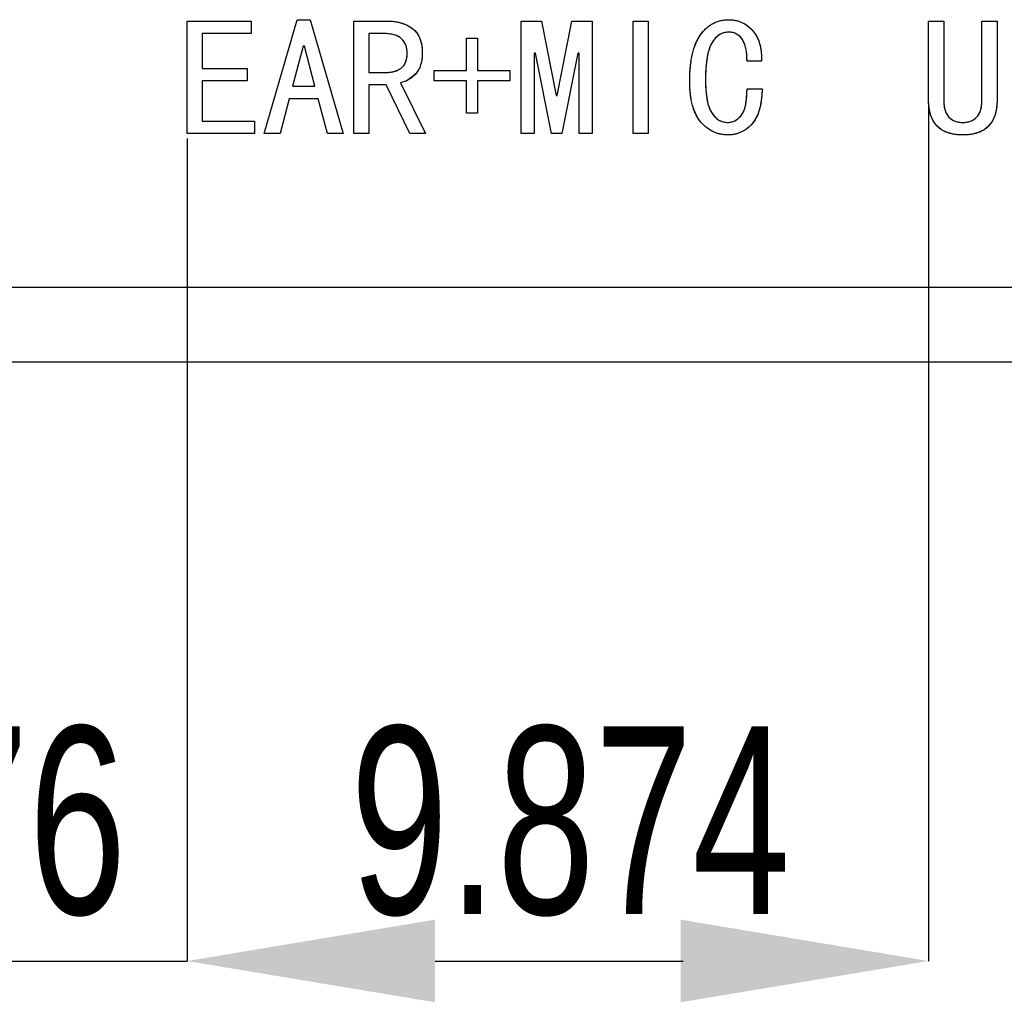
# Model space of a CAD drawing. Header units: millimetres. Extents: x 1643 to 1853, y 2203 to 2490.
# Tile 28 of 54: x 1740 to 1753, y 2393 to 2406. Entities that reach past the tile are written whole.
import ezdxf

# ---------------------------------------------------------------- set-up
doc = ezdxf.new("R2010")
doc.units = ezdxf.units.MM
doc.styles.add('SLDTEXTSTYLE1', font='TXT', dxfattribs={"width": 0.7})
doc.dimstyles.new('SLDDIMSTYLE5', dxfattribs={"dimtxt": 2.5, "dimasz": 3.302, "dimexe": 0, "dimexo": 0.0625, "dimtad": 1, "dimdec": 3, "dimrnd": 1e-09, "dimzin": 12, "dimdsep": 46, "dimtxsty": 'SLDTEXTSTYLE1', "dimsah": 1, "dimcen": 0.09, "dimadec": 0, "dimazin": 3, "dimtfac": 1, "dimtdec": 3, "dimtmove": 0, "dimatfit": 0, "dimfxl": 1, "dimfrac": 2, "dimtolj": 1, "dimtzin": 12, "dimarcsym": 0})

# ---------------------------------------------------------------- blocks, each defined once
blk = doc.blocks.new('*D94')
at = {"color": 0, "linetype": 'Continuous', "lineweight": -2, "transparency": 16777216}
for p, q in [((1734.451, 2404.671), (1734.451, 2393.713)), ((1741.927, 2404.671), (1741.927, 2393.713)), ((1731.149, 2393.713), (1727.847, 2393.713)), ((1734.451, 2393.713), (1741.927, 2393.713)), ((1745.229, 2393.713), (1748.531, 2393.713))]:
    blk.add_line(p, q, dxfattribs=at)
at = {"color": 0, "linetype": 'Continuous', "transparency": 16777216}
for points in [[(1731.149, 2394.264), (1731.149, 2393.163), (1734.451, 2393.713)], [(1745.229, 2394.264), (1745.229, 2393.163), (1741.927, 2393.713)]]:
    blk.add_solid(points, dxfattribs=at)
at = {"layer": 'Defpoints', "color": 0, "linetype": 'Continuous', "transparency": 16777216}
for p in [(1734.451, 2404.734), (1741.927, 2404.734), (1741.927, 2393.713)]:
    blk.add_point(p, dxfattribs=at)
at = {"color": 0, "linetype": 'Continuous', "lineweight": 18, "transparency": 16777216, "insert": (1738.189, 2396.838), "char_height": 2.5, "attachment_point": 2, "style": 'SLDTEXTSTYLE1'}
blk.add_mtext('\\A1;7.476', dxfattribs=at)
blk = doc.blocks.new('*D95')
at = {"color": 0, "linetype": 'Continuous', "lineweight": -2, "transparency": 16777216}
for p, q in [((1751.801, 2405.11), (1751.801, 2393.713)), ((1741.927, 2404.671), (1741.927, 2393.713)), ((1745.229, 2393.713), (1748.499, 2393.713))]:
    blk.add_line(p, q, dxfattribs=at)
at = {"color": 0, "linetype": 'Continuous', "transparency": 16777216}
for points in [[(1745.229, 2394.264), (1745.229, 2393.163), (1741.927, 2393.713)], [(1748.499, 2394.264), (1748.499, 2393.163), (1751.801, 2393.713)]]:
    blk.add_solid(points, dxfattribs=at)
at = {"layer": 'Defpoints', "color": 0, "linetype": 'Continuous', "transparency": 16777216}
for p in [(1751.801, 2405.173), (1741.927, 2404.734), (1751.801, 2393.713)]:
    blk.add_point(p, dxfattribs=at)
at = {"color": 0, "linetype": 'Continuous', "lineweight": 18, "transparency": 16777216, "insert": (1747.03, 2396.838), "char_height": 2.5, "attachment_point": 2, "style": 'SLDTEXTSTYLE1'}
blk.add_mtext('\\A1;9.874', dxfattribs=at)

msp = doc.modelspace()

# ---------------------------------------------------------------- linework, layer by layer
at = {"linetype": 'Continuous', "lineweight": 25}
for p, q in [((1741.92724, 2406.23393), (1742.77812, 2406.23393)), ((1741.92724, 2404.73393), (1741.92724, 2406.23393)), ((1742.77812, 2406.23393), (1742.77812, 2406.06726)), ((1742.95356, 2404.73393), (1743.39215, 2406.25147)), ((1743.39215, 2406.25147), (1743.56759, 2406.25147)), ((1743.56759, 2406.25147), (1744.00619, 2404.73393)), ((1744.14654, 2406.23393), (1744.58514, 2406.23393)), ((1744.14654, 2404.73393), (1744.14654, 2406.23393)), ((1746.37461, 2406.23393), (1746.64654, 2406.23393)), ((1746.37461, 2404.73393), (1746.37461, 2406.23393)), ((1746.64654, 2406.23393), (1746.83952, 2405.2427)), ((1746.85707, 2405.2427), (1747.05005, 2406.23393)), ((1747.05005, 2406.23393), (1747.32198, 2406.23393)), ((1747.32198, 2406.23393), (1747.32198, 2404.73393)), ((1747.86584, 2404.73393), (1747.86584, 2406.23393)), ((1747.86584, 2406.23393), (1748.06759, 2406.23393)), ((1748.06759, 2406.23393), (1748.06759, 2404.73393)), ((1751.80113, 2406.23393), (1752.00288, 2406.23393)), ((1751.80113, 2405.17253), (1751.80113, 2406.23393)), ((1752.00288, 2406.23393), (1752.00288, 2405.17253)), ((1752.51166, 2405.17253), (1752.51166, 2406.23393)), ((1752.51166, 2406.23393), (1752.71341, 2406.23393)), ((1752.71341, 2406.23393), (1752.71341, 2405.17253)), ((1742.129, 2406.06726), (1742.129, 2405.60235)), ((1742.77812, 2406.06726), (1742.129, 2406.06726)), ((1744.3483, 2406.06726), (1744.3483, 2405.54972)), ((1744.54128, 2406.06726), (1744.3483, 2406.06726)), ((1745.64654, 2406.00586), (1745.79566, 2406.00586)), ((1745.64654, 2405.57603), (1745.64654, 2406.00586)), ((1745.79566, 2406.00586), (1745.79566, 2405.57603)), ((1743.4711, 2405.9006), (1743.33075, 2405.36551)), ((1743.48865, 2405.9006), (1743.4711, 2405.9006)), ((1743.629, 2405.36551), (1743.48865, 2405.9006)), ((1746.55005, 2405.80411), (1746.55005, 2404.73393)), ((1746.56759, 2405.80411), (1746.55005, 2405.80411)), ((1746.77812, 2404.73393), (1746.56759, 2405.80411)), ((1747.129, 2405.80411), (1746.91847, 2404.73393)), ((1747.14654, 2405.80411), (1747.129, 2405.80411)), ((1747.14654, 2404.73393), (1747.14654, 2405.80411)), ((1749.57637, 2405.69884), (1749.38338, 2405.69884)), ((1742.129, 2405.60235), (1742.72549, 2405.60235)), ((1742.72549, 2405.60235), (1742.72549, 2405.43568)), ((1744.3483, 2405.54972), (1744.59391, 2405.54972)), ((1745.21672, 2405.57603), (1745.64654, 2405.57603)), ((1745.21672, 2405.43568), (1745.21672, 2405.57603)), ((1745.79566, 2405.57603), (1746.22549, 2405.57603)), ((1746.22549, 2405.57603), (1746.22549, 2405.43568)), ((1742.129, 2405.43568), (1742.129, 2404.9006)), ((1742.72549, 2405.43568), (1742.129, 2405.43568)), ((1745.64654, 2405.43568), (1745.21672, 2405.43568)), ((1745.64654, 2405.00586), (1745.64654, 2405.43568)), ((1745.79566, 2405.43568), (1745.79566, 2405.00586)), ((1746.22549, 2405.43568), (1745.79566, 2405.43568)), ((1743.33075, 2405.36551), (1743.629, 2405.36551)), ((1744.3483, 2405.38305), (1744.3483, 2404.73393)), ((1744.57637, 2405.38305), (1744.3483, 2405.38305)), ((1744.89215, 2404.73393), (1744.57637, 2405.38305)), ((1744.76935, 2405.40937), (1745.10268, 2404.73393)), ((1749.38338, 2405.33042), (1749.58514, 2405.33042)), ((1743.28689, 2405.19884), (1743.16408, 2404.73393)), ((1743.67286, 2405.19884), (1743.28689, 2405.19884)), ((1743.79566, 2404.73393), (1743.67286, 2405.19884)), ((1746.83952, 2405.2427), (1746.85707, 2405.2427)), ((1742.129, 2404.9006), (1742.82198, 2404.9006)), ((1742.82198, 2404.9006), (1742.82198, 2404.73393)), ((1745.79566, 2405.00586), (1745.64654, 2405.00586)), ((1742.82198, 2404.73393), (1741.92724, 2404.73393)), ((1743.16408, 2404.73393), (1742.95356, 2404.73393)), ((1744.00619, 2404.73393), (1743.79566, 2404.73393)), ((1744.3483, 2404.73393), (1744.14654, 2404.73393)), ((1745.10268, 2404.73393), (1744.89215, 2404.73393)), ((1746.55005, 2404.73393), (1746.37461, 2404.73393)), ((1746.91847, 2404.73393), (1746.77812, 2404.73393)), ((1747.32198, 2404.73393), (1747.14654, 2404.73393)), ((1748.06759, 2404.73393), (1747.86584, 2404.73393)), ((1676.60453, 2402.69007), (1762.60464, 2402.69007)), ((1762.60464, 2401.69007), (1676.60453, 2401.69007))]:
    msp.add_line(p, q, dxfattribs=at)
at = {"linetype": 'Continuous', "flags": 128}
for points in [[(1742.82198, 2404.73393), (1741.92724, 2404.73393), (1741.92724, 2404.73393), (1741.92724, 2406.23393), (1741.92724, 2406.23393), (1742.77812, 2406.23393), (1742.77812, 2406.23393), (1742.77812, 2406.06726), (1742.77812, 2406.06726), (1742.129, 2406.06726), (1742.129, 2406.06726), (1742.129, 2405.60235), (1742.129, 2405.60235), (1742.72549, 2405.60235), (1742.72549, 2405.60235), (1742.72549, 2405.43568), (1742.72549, 2405.43568), (1742.129, 2405.43568), (1742.129, 2405.43568), (1742.129, 2404.9006), (1742.129, 2404.9006), (1742.82198, 2404.9006), (1742.82198, 2404.9006), (1742.82198, 2404.73393)], [(1744.00619, 2404.73393), (1743.79566, 2404.73393), (1743.79566, 2404.73393), (1743.67286, 2405.19884), (1743.67286, 2405.19884), (1743.28689, 2405.19884), (1743.28689, 2405.19884), (1743.16408, 2404.73393), (1743.16408, 2404.73393), (1742.95356, 2404.73393), (1742.95356, 2404.73393), (1743.39215, 2406.25147), (1743.39215, 2406.25147), (1743.56759, 2406.25147), (1743.56759, 2406.25147), (1744.00619, 2404.73393)], [(1745.1027, 2404.73393), (1744.89215, 2404.73393), (1744.89215, 2404.73393), (1744.57637, 2405.38305), (1744.57637, 2405.38305), (1744.3483, 2405.38305), (1744.3483, 2405.38305), (1744.3483, 2404.73393), (1744.3483, 2404.73393), (1744.14654, 2404.73393), (1744.14654, 2404.73393), (1744.14654, 2406.23393), (1744.14654, 2406.23393), (1744.58514, 2406.23393), (1744.58514, 2406.23393), (1744.63647, 2406.23231), (1744.68553, 2406.22776), (1744.73199, 2406.21963), (1744.77585, 2406.20859), (1744.81743, 2406.19462), (1744.85642, 2406.17707), (1744.89313, 2406.15661), (1744.92724, 2406.13289), (1744.95811, 2406.1056), (1744.98475, 2406.07474), (1745.00749, 2406.03932), (1745.02601, 2406.00034), (1745.0403, 2405.95713), (1745.0507, 2405.91034), (1745.05687, 2405.85901), (1745.05882, 2405.80411), (1745.05882, 2405.80411), (1745.05752, 2405.76155), (1745.0533, 2405.72126), (1745.04648, 2405.68357), (1745.03705, 2405.64848), (1745.02471, 2405.61567), (1745.00944, 2405.58546), (1744.99157, 2405.55752), (1744.9711, 2405.53218), (1744.92562, 2405.48832), (1744.87689, 2405.45323), (1744.82458, 2405.42691), (1744.76935, 2405.40937), (1744.76935, 2405.40937), (1745.10268, 2404.73393)], [(1747.32199, 2404.73393), (1747.14654, 2404.73393), (1747.14654, 2404.73393), (1747.14654, 2405.80411), (1747.14654, 2405.80411), (1747.129, 2405.80411), (1747.129, 2405.80411), (1746.91847, 2404.73393), (1746.91847, 2404.73393), (1746.77812, 2404.73393), (1746.77812, 2404.73393), (1746.56759, 2405.80411), (1746.56759, 2405.80411), (1746.55005, 2405.80411), (1746.55005, 2405.80411), (1746.55005, 2404.73393), (1746.55005, 2404.73393), (1746.37461, 2404.73393), (1746.37461, 2404.73393), (1746.37461, 2406.23393), (1746.37461, 2406.23393), (1746.64654, 2406.23393), (1746.64654, 2406.23393), (1746.83952, 2405.2427), (1746.83952, 2405.2427), (1746.85707, 2405.2427), (1746.85707, 2405.2427), (1747.05005, 2406.23393), (1747.05005, 2406.23393), (1747.32198, 2406.23393), (1747.32198, 2406.23393), (1747.32198, 2404.73393)], [(1748.06759, 2404.73393), (1747.86584, 2404.73393), (1747.86584, 2404.73393), (1747.86584, 2406.23393), (1747.86584, 2406.23393), (1748.06759, 2406.23393), (1748.06759, 2406.23393), (1748.06759, 2404.73393)], [(1749.58514, 2405.33042), (1749.58091, 2405.25017), (1749.57312, 2405.17578), (1749.56142, 2405.10755), (1749.54583, 2405.0455), (1749.52633, 2404.98929), (1749.50294, 2404.93893), (1749.47565, 2404.89475), (1749.44479, 2404.85674), (1749.411, 2404.82392), (1749.37559, 2404.79533), (1749.33855, 2404.77129), (1749.30021, 2404.75147), (1749.2596, 2404.7362), (1749.21769, 2404.72516), (1749.17416, 2404.71866), (1749.129, 2404.71639), (1749.129, 2404.71639), (1749.07734, 2404.71898), (1749.02763, 2404.72711), (1748.97987, 2404.74043), (1748.93374, 2404.75927), (1748.88988, 2404.78299), (1748.84765, 2404.81255), (1748.80768, 2404.84731), (1748.76935, 2404.88728), (1748.73426, 2404.93341), (1748.70405, 2404.98572), (1748.67838, 2405.04452), (1748.65759, 2405.11015), (1748.64134, 2405.18162), (1748.62965, 2405.25992), (1748.6225, 2405.34472), (1748.62023, 2405.43568), (1748.62023, 2405.43568), (1748.6225, 2405.53542), (1748.62932, 2405.62867), (1748.64069, 2405.71541), (1748.65629, 2405.79533), (1748.67676, 2405.86876), (1748.70145, 2405.93568), (1748.73101, 2405.99611), (1748.7648, 2406.04972), (1748.80249, 2406.09715), (1748.84245, 2406.13809), (1748.88533, 2406.17253), (1748.93049, 2406.20112), (1748.97857, 2406.22321), (1749.02893, 2406.2388), (1749.08221, 2406.24822), (1749.13777, 2406.25147), (1749.13777, 2406.25147), (1749.18488, 2406.2492), (1749.23004, 2406.24238), (1749.27325, 2406.23101), (1749.31418, 2406.21541), (1749.35317, 2406.19494), (1749.39021, 2406.16993), (1749.42497, 2406.14069), (1749.45778, 2406.10657), (1749.48735, 2406.06856), (1749.51301, 2406.02698), (1749.53413, 2405.98149), (1749.55102, 2405.93244), (1749.56369, 2405.87948), (1749.57214, 2405.82295), (1749.57637, 2405.76284), (1749.57637, 2405.69884), (1749.57637, 2405.69884), (1749.38338, 2405.69884), (1749.38338, 2405.69884), (1749.38241, 2405.74563), (1749.37948, 2405.78916), (1749.37461, 2405.8301), (1749.36811, 2405.86778), (1749.35934, 2405.90222), (1749.34895, 2405.93406), (1749.33627, 2405.96265), (1749.32198, 2405.98832), (1749.30574, 2406.01106), (1749.28754, 2406.03055), (1749.2674, 2406.04712), (1749.24531, 2406.06077), (1749.22126, 2406.07116), (1749.19527, 2406.07863), (1749.16766, 2406.08318), (1749.13777, 2406.08481), (1749.13777, 2406.08481), (1749.10366, 2406.08253), (1749.07117, 2406.07571), (1749.04063, 2406.06434), (1749.01171, 2406.04874), (1748.98442, 2406.02828), (1748.95908, 2406.00326), (1748.93569, 2405.97402), (1748.91392, 2405.93991), (1748.89443, 2405.9006), (1748.87754, 2405.85544), (1748.86324, 2405.80378), (1748.85154, 2405.74595), (1748.84245, 2405.68195), (1748.83595, 2405.6121), (1748.83205, 2405.53575), (1748.83075, 2405.45323), (1748.83075, 2405.45323), (1748.83205, 2405.3772), (1748.83595, 2405.30703), (1748.84245, 2405.24303), (1748.85154, 2405.18455), (1748.86324, 2405.13224), (1748.87754, 2405.08546), (1748.89443, 2405.04485), (1748.91392, 2405.01008), (1748.93569, 2404.98019), (1748.95876, 2404.95453), (1748.98345, 2404.93276), (1749.00944, 2404.91489), (1749.03705, 2404.90092), (1749.06629, 2404.89085), (1749.09683, 2404.885), (1749.129, 2404.88305), (1749.129, 2404.88305), (1749.15271, 2404.88435), (1749.17611, 2404.8889), (1749.19885, 2404.89605), (1749.22126, 2404.90612), (1749.24271, 2404.91911), (1749.26382, 2404.93471), (1749.28429, 2404.95355), (1749.30444, 2404.975), (1749.32295, 2405.00066), (1749.33887, 2405.03185), (1749.35252, 2405.06824), (1749.36356, 2405.11015), (1749.37234, 2405.15693), (1749.37851, 2405.20956), (1749.38208, 2405.26739), (1749.38338, 2405.33042), (1749.38338, 2405.33042), (1749.58514, 2405.33042)], [(1752.71341, 2405.17253), (1752.71179, 2405.12119), (1752.70659, 2405.07279), (1752.69782, 2405.02698), (1752.68612, 2404.98409), (1752.67052, 2404.94348), (1752.65168, 2404.90612), (1752.62926, 2404.87136), (1752.6036, 2404.83919), (1752.57436, 2404.81028), (1752.54089, 2404.78559), (1752.50353, 2404.76447), (1752.46227, 2404.74725), (1752.41711, 2404.7336), (1752.36773, 2404.72418), (1752.31445, 2404.71834), (1752.25727, 2404.71639), (1752.25727, 2404.71639), (1752.20009, 2404.71834), (1752.14681, 2404.72418), (1752.09743, 2404.7336), (1752.05227, 2404.74725), (1752.01068, 2404.76447), (1751.97332, 2404.78559), (1751.94018, 2404.81028), (1751.91062, 2404.83919), (1751.88495, 2404.87136), (1751.86286, 2404.90612), (1751.84401, 2404.94348), (1751.82842, 2404.98409), (1751.8164, 2405.02698), (1751.80795, 2405.07279), (1751.80275, 2405.12119), (1751.80113, 2405.17253), (1751.80113, 2405.17253), (1751.80113, 2406.23393), (1751.80113, 2406.23393), (1752.00288, 2406.23393), (1752.00288, 2406.23393), (1752.00288, 2405.17253), (1752.00288, 2405.17253), (1752.00386, 2405.13646), (1752.00743, 2405.103), (1752.01263, 2405.07181), (1752.02043, 2405.04322), (1752.03017, 2405.01691), (1752.04252, 2404.99319), (1752.05649, 2404.97207), (1752.07306, 2404.95323), (1752.09125, 2404.93666), (1752.11075, 2404.92269), (1752.13186, 2404.91034), (1752.15428, 2404.9006), (1752.178, 2404.8928), (1752.20301, 2404.8876), (1752.22933, 2404.88403), (1752.25727, 2404.88305), (1752.25727, 2404.88305), (1752.28521, 2404.88403), (1752.31153, 2404.8876), (1752.33654, 2404.8928), (1752.36026, 2404.9006), (1752.38268, 2404.91034), (1752.40379, 2404.92269), (1752.42329, 2404.93666), (1752.44148, 2404.95323), (1752.45805, 2404.97207), (1752.47234, 2404.99319), (1752.48436, 2405.01691), (1752.49411, 2405.04322), (1752.50191, 2405.07181), (1752.50743, 2405.103), (1752.51068, 2405.13646), (1752.51166, 2405.17253), (1752.51166, 2405.17253), (1752.51166, 2406.23393), (1752.51166, 2406.23393), (1752.71341, 2406.23393), (1752.71341, 2406.23393), (1752.71341, 2405.17253)], [(1744.85708, 2405.80411), (1744.85577, 2405.83399), (1744.85252, 2405.86226), (1744.84667, 2405.8889), (1744.83855, 2405.91392), (1744.82783, 2405.93698), (1744.81516, 2405.95875), (1744.79989, 2405.97857), (1744.78234, 2405.99709), (1744.7622, 2406.01366), (1744.73946, 2406.02795), (1744.71347, 2406.03997), (1744.68488, 2406.04972), (1744.65336, 2406.05752), (1744.61893, 2406.06304), (1744.58156, 2406.06629), (1744.54128, 2406.06726), (1744.54128, 2406.06726), (1744.3483, 2406.06726), (1744.3483, 2406.06726), (1744.3483, 2405.54972), (1744.3483, 2405.54972), (1744.59391, 2405.54972), (1744.59391, 2405.54972), (1744.64492, 2405.55329), (1744.69267, 2405.56401), (1744.73686, 2405.58156), (1744.77812, 2405.60657), (1744.79664, 2405.62217), (1744.81256, 2405.64036), (1744.8262, 2405.66116), (1744.83725, 2405.68455), (1744.84602, 2405.71054), (1744.85219, 2405.73913), (1744.85577, 2405.77032), (1744.85707, 2405.80411)], [(1746.2255, 2405.43568), (1745.79566, 2405.43568), (1745.79566, 2405.43568), (1745.79566, 2405.00586), (1745.79566, 2405.00586), (1745.64654, 2405.00586), (1745.64654, 2405.00586), (1745.64654, 2405.43568), (1745.64654, 2405.43568), (1745.21672, 2405.43568), (1745.21672, 2405.43568), (1745.21672, 2405.57603), (1745.21672, 2405.57603), (1745.64654, 2405.57603), (1745.64654, 2405.57603), (1745.64654, 2406.00586), (1745.64654, 2406.00586), (1745.79566, 2406.00586), (1745.79566, 2406.00586), (1745.79566, 2405.57603), (1745.79566, 2405.57603), (1746.22549, 2405.57603), (1746.22549, 2405.57603), (1746.22549, 2405.43568)], [(1743.629, 2405.36551), (1743.48865, 2405.9006), (1743.48865, 2405.9006), (1743.4711, 2405.9006), (1743.4711, 2405.9006), (1743.33075, 2405.36551), (1743.33075, 2405.36551), (1743.629, 2405.36551)]]:
    msp.add_lwpolyline(points, dxfattribs=at)
at = {"linetype": 'Continuous', "lineweight": 25}
for points, knots in [([(1744.58514, 2406.23393), (1744.60226, 2406.23359), (1744.6358, 2406.23292), (1744.68492, 2406.22853), (1744.73148, 2406.22031), (1744.77555, 2406.20922), (1744.81738, 2406.19551), (1744.85645, 2406.17766), (1744.89336, 2406.15729), (1744.92764, 2406.13359), (1744.95867, 2406.10637), (1744.98583, 2406.07499), (1745.00842, 2406.03943), (1745.02721, 2405.99997), (1745.04122, 2405.95653), (1745.05173, 2405.90925), (1745.05784, 2405.85798), (1745.05849, 2405.82242), (1745.05882, 2405.80411)], [0, 0, 0, 0, 0.07030321, 0.13774613, 0.20230772, 0.26422171, 0.32427403, 0.38279675, 0.44033446, 0.49720832, 0.55360548, 0.60941744, 0.667029, 0.72611176, 0.78841427, 0.85401825, 0.92479253, 1, 1, 1, 1]), ([(1748.62023, 2405.43568), (1748.62064, 2405.46894), (1748.62143, 2405.53337), (1748.62827, 2405.62677), (1748.63957, 2405.71354), (1748.65479, 2405.7939), (1748.67539, 2405.86748), (1748.69977, 2405.93491), (1748.72937, 2405.99553), (1748.7633, 2406.04965), (1748.80107, 2406.09689), (1748.84106, 2406.13852), (1748.88439, 2406.17296), (1748.92971, 2406.20214), (1748.97812, 2406.22426), (1749.02912, 2406.23995), (1749.08261, 2406.2496), (1749.11921, 2406.25084), (1749.13777, 2406.25147)], [0, 0, 0, 0, 0.092204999, 0.178611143, 0.259467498, 0.334725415, 0.40517236, 0.471102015, 0.533276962, 0.591840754, 0.647831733, 0.700702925, 0.751535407, 0.800933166, 0.849838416, 0.898559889, 0.948567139, 1, 1, 1, 1]), ([(1749.13777, 2406.25147), (1749.1535, 2406.25105), (1749.18445, 2406.25022), (1749.22988, 2406.24321), (1749.27319, 2406.23182), (1749.31463, 2406.21623), (1749.35377, 2406.19551), (1749.39087, 2406.17041), (1749.42599, 2406.14085), (1749.45859, 2406.10691), (1749.48817, 2406.06886), (1749.51414, 2406.0271), (1749.53512, 2405.98126), (1749.55211, 2405.93186), (1749.56466, 2405.87874), (1749.57298, 2405.82201), (1749.57729, 2405.76161), (1749.57668, 2405.72018), (1749.57637, 2405.69884)], [0, 0, 0, 0, 0.05912226, 0.11637456, 0.17238503, 0.22729794, 0.28249556, 0.33852231, 0.39546524, 0.45480033, 0.51516635, 0.57642562, 0.63928846, 0.70432991, 0.77258788, 0.84423882, 0.91976871, 1, 1, 1, 1]), ([(1749.13777, 2406.08481), (1749.12636, 2406.08438), (1749.10389, 2406.08354), (1749.07112, 2406.07655), (1749.04026, 2406.06496), (1749.01089, 2406.04926), (1748.98352, 2406.02854), (1748.95814, 2406.00327), (1748.93455, 2405.97359), (1748.91269, 2405.9393), (1748.89312, 2405.89958), (1748.87627, 2405.85395), (1748.8622, 2405.80217), (1748.85064, 2405.74419), (1748.8417, 2405.68018), (1748.83531, 2405.61004), (1748.83143, 2405.53374), (1748.83098, 2405.48074), (1748.83075, 2405.45323)], [0, 0, 0, 0, 0.043891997, 0.086511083, 0.12834742, 0.170523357, 0.21431814, 0.26003315, 0.30810574, 0.360056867, 0.416389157, 0.478289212, 0.547099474, 0.622845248, 0.705838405, 0.795900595, 0.894045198, 1, 1, 1, 1]), ([(1749.38338, 2405.69884), (1749.38321, 2405.71444), (1749.38287, 2405.74458), (1749.37993, 2405.7884), (1749.37502, 2405.82914), (1749.36888, 2405.86703), (1749.35978, 2405.90163), (1749.34982, 2405.9336), (1749.33691, 2405.96226), (1749.3227, 2405.9882), (1749.30648, 2406.01111), (1749.28808, 2406.03084), (1749.26777, 2406.04756), (1749.24555, 2406.06139), (1749.22118, 2406.07179), (1749.19508, 2406.0792), (1749.16707, 2406.0839), (1749.14775, 2406.0845), (1749.13777, 2406.08481)], [0, 0, 0, 0, 0.09044126, 0.17477319, 0.2544508, 0.32836516, 0.39705085, 0.46178533, 0.52222646, 0.57900796, 0.63302437, 0.6845604, 0.73497094, 0.78515807, 0.83578324, 0.88805236, 0.94214537, 1, 1, 1, 1]), ([(1744.85707, 2405.80411), (1744.85677, 2405.81407), (1744.85618, 2405.83352), (1744.8531, 2405.86196), (1744.84711, 2405.88868), (1744.83924, 2405.91388), (1744.8281, 2405.93703), (1744.81574, 2405.95907), (1744.80003, 2405.97892), (1744.78261, 2405.99764), (1744.76231, 2406.01425), (1744.73924, 2406.02879), (1744.71316, 2406.04064), (1744.68427, 2406.05034), (1744.65267, 2406.05816), (1744.61811, 2406.06355), (1744.58065, 2406.06683), (1744.55471, 2406.06712), (1744.54128, 2406.06726)], [0, 0, 0, 0, 0.06365145, 0.12418272, 0.18221148, 0.23816967, 0.29228753, 0.34587307, 0.39910077, 0.45337291, 0.50886382, 0.56601319, 0.62693782, 0.69120182, 0.76027102, 0.83447563, 0.91426481, 1, 1, 1, 1]), ([(1744.59391, 2405.54972), (1744.61097, 2405.55037), (1744.64437, 2405.55163), (1744.6926, 2405.56273), (1744.73764, 2405.58047), (1744.77214, 2405.60115), (1744.79711, 2405.62166), (1744.81312, 2405.64024), (1744.82693, 2405.66113), (1744.83788, 2405.68486), (1744.84672, 2405.71097), (1744.85279, 2405.73976), (1744.8563, 2405.7711), (1744.85681, 2405.79283), (1744.85707, 2405.80411)], [0, 0, 0, 0, 0.12265398, 0.24006596, 0.35410334, 0.4698482, 0.5279223, 0.58591267, 0.6455705, 0.70762357, 0.77342463, 0.84358553, 0.91889027, 1, 1, 1, 1]), ([(1745.05882, 2405.80411), (1745.05861, 2405.78991), (1745.05821, 2405.7622), (1745.05384, 2405.72192), (1745.04713, 2405.6841), (1745.03773, 2405.64872), (1745.02547, 2405.61577), (1745.01, 2405.5854), (1744.99223, 2405.55728), (1744.96496, 2405.52397), (1744.92731, 2405.4879), (1744.87815, 2405.45221), (1744.82543, 2405.42516), (1744.78798, 2405.41461), (1744.76935, 2405.40937)], [0, 0, 0, 0, 0.080021, 0.15614572, 0.22812224, 0.29639888, 0.36228594, 0.42590763, 0.4882359, 0.54945376, 0.66819998, 0.78105339, 0.89109367, 1, 1, 1, 1]), ([(1749.129, 2404.71639), (1749.11174, 2404.71684), (1749.07769, 2404.71773), (1749.0277, 2404.72624), (1748.97947, 2404.73948), (1748.93337, 2404.75851), (1748.88887, 2404.78241), (1748.84668, 2404.81211), (1748.80661, 2404.84735), (1748.76794, 2404.88718), (1748.73271, 2404.93337), (1748.70248, 2404.98634), (1748.67668, 2405.04556), (1748.65631, 2405.11135), (1748.64, 2405.18337), (1748.62863, 2405.26179), (1748.62132, 2405.34663), (1748.6206, 2405.40535), (1748.62023, 2405.43568)], [0, 0, 0, 0, 0.05218201, 0.10299652, 0.15301833, 0.20329508, 0.2535996, 0.30561251, 0.35904874, 0.41491765, 0.47339387, 0.53433695, 0.59906881, 0.66852291, 0.74247212, 0.82234214, 0.90819457, 1, 1, 1, 1]), ([(1748.83075, 2405.45323), (1748.83098, 2405.42788), (1748.83143, 2405.37911), (1748.8353, 2405.30897), (1748.8417, 2405.24467), (1748.85058, 2405.18626), (1748.86224, 2405.1336), (1748.87627, 2405.08676), (1748.89307, 2405.04573), (1748.91273, 2405.01045), (1748.93474, 2404.98049), (1748.95789, 2404.95442), (1748.9827, 2404.93255), (1749.0089, 2404.91437), (1749.03678, 2404.90028), (1749.06615, 2404.89013), (1749.09713, 2404.88413), (1749.11825, 2404.88342), (1749.129, 2404.88305)], [0, 0, 0, 0, 0.10599783, 0.20397855, 0.29366164, 0.37616698, 0.45088715, 0.51908373, 0.5804016, 0.63596279, 0.68750972, 0.735617, 0.78150479, 0.82547498, 0.86861865, 0.9117314, 0.95507904, 1, 1, 1, 1]), ([(1749.58514, 2405.33042), (1749.58401, 2405.30365), (1749.58184, 2405.25197), (1749.57412, 2405.17752), (1749.56261, 2405.10909), (1749.54711, 2405.04668), (1749.52771, 2404.99017), (1749.50446, 2404.93949), (1749.47714, 2404.89491), (1749.44594, 2404.8565), (1749.41179, 2404.82382), (1749.37645, 2404.79491), (1749.33916, 2404.77091), (1749.30053, 2404.75058), (1749.25981, 2404.73557), (1749.21765, 2404.72431), (1749.17382, 2404.71774), (1749.14407, 2404.71684), (1749.129, 2404.71639)], [0, 0, 0, 0, 0.09342139, 0.18038875, 0.2608631, 0.33524728, 0.40440792, 0.46895952, 0.52933508, 0.58625909, 0.64101538, 0.69392731, 0.74526137, 0.79543315, 0.84587292, 0.89626034, 0.94743296, 1, 1, 1, 1]), ([(1749.129, 2404.88305), (1749.13693, 2404.88325), (1749.15281, 2404.88363), (1749.17622, 2404.88854), (1749.19924, 2404.89568), (1749.22168, 2404.9057), (1749.2432, 2404.91908), (1749.26462, 2404.93458), (1749.28481, 2404.9538), (1749.30546, 2404.97508), (1749.32435, 2405.00115), (1749.33995, 2405.03279), (1749.35369, 2405.06944), (1749.36433, 2405.11144), (1749.37322, 2405.15861), (1749.37913, 2405.21117), (1749.38263, 2405.26908), (1749.38313, 2405.30941), (1749.38338, 2405.33042)], [0, 0, 0, 0, 0.041308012, 0.08275105, 0.124209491, 0.166949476, 0.210554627, 0.256209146, 0.304593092, 0.355757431, 0.410799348, 0.471697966, 0.539282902, 0.614659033, 0.697439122, 0.789599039, 0.890363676, 1, 1, 1, 1]), ([(1752.25727, 2404.71639), (1752.23819, 2404.71672), (1752.20124, 2404.71737), (1752.14783, 2404.72346), (1752.0982, 2404.73242), (1752.05273, 2404.74638), (1752.0109, 2404.7633), (1751.9733, 2404.78458), (1751.93955, 2404.80955), (1751.91003, 2404.83858), (1751.88434, 2404.87095), (1751.86217, 2404.90598), (1751.84311, 2404.94369), (1751.82769, 2404.98421), (1751.81552, 2405.02748), (1751.80734, 2405.07341), (1751.80189, 2405.12204), (1751.80139, 2405.1554), (1751.80113, 2405.17253)], [0, 0, 0, 0, 0.07755434, 0.15021266, 0.21835996, 0.28230812, 0.34331975, 0.4014951, 0.45751347, 0.51356992, 0.56934889, 0.62518173, 0.6819037, 0.74087209, 0.80124461, 0.86438702, 0.93038294, 1, 1, 1, 1]), ([(1752.00288, 2405.17253), (1752.00298, 2405.16049), (1752.00316, 2405.13723), (1752.00719, 2405.10366), (1752.01185, 2405.07232), (1752.01998, 2405.04363), (1752.02936, 2405.01703), (1752.04198, 2404.99342), (1752.0559, 2404.97172), (1752.07268, 2404.95307), (1752.09075, 2404.93636), (1752.11072, 2404.92237), (1752.13159, 2404.90982), (1752.15434, 2404.90027), (1752.17803, 2404.89216), (1752.20332, 2404.8874), (1752.22974, 2404.88335), (1752.24794, 2404.88315), (1752.25727, 2404.88305)], [0, 0, 0, 0, 0.08222871, 0.15893692, 0.23100829, 0.29855491, 0.36251963, 0.42346384, 0.4811776, 0.53837116, 0.59446103, 0.6491249, 0.70488135, 0.76059846, 0.81750365, 0.87574237, 0.93627579, 1, 1, 1, 1]), ([(1752.25727, 2404.88305), (1752.2666, 2404.88315), (1752.2848, 2404.88335), (1752.31122, 2404.8874), (1752.33651, 2404.89216), (1752.3602, 2404.90027), (1752.38294, 2404.90982), (1752.40382, 2404.92236), (1752.42378, 2404.93637), (1752.44189, 2404.95306), (1752.45857, 2404.97183), (1752.473, 2404.99323), (1752.48507, 2405.01714), (1752.49463, 2405.04361), (1752.50255, 2405.07236), (1752.5079, 2405.10359), (1752.51123, 2405.13726), (1752.51151, 2405.1605), (1752.51166, 2405.17253)], [0, 0, 0, 0, 0.06371632, 0.12424225, 0.18247375, 0.2393719, 0.29508211, 0.35083166, 0.40548876, 0.46157168, 0.51875817, 0.57687658, 0.63747493, 0.70143172, 0.76896998, 0.84115785, 0.91778147, 1, 1, 1, 1]), ([(1752.71341, 2405.17253), (1752.71314, 2405.1554), (1752.7126, 2405.12205), (1752.70735, 2405.07335), (1752.69848, 2405.02758), (1752.68698, 2404.98415), (1752.67137, 2404.94371), (1752.65243, 2404.90588), (1752.62984, 2404.87103), (1752.60419, 2404.8387), (1752.57496, 2404.80933), (1752.54094, 2404.78469), (1752.50341, 2404.76336), (1752.46173, 2404.74631), (1752.41633, 2404.73243), (1752.36671, 2404.72346), (1752.3133, 2404.71737), (1752.27635, 2404.71672), (1752.25727, 2404.71639)], [0, 0, 0, 0, 0.06962858, 0.13563543, 0.19886964, 0.25913476, 0.31811291, 0.37484428, 0.43092384, 0.48671204, 0.54246372, 0.59884518, 0.65703015, 0.71764516, 0.7816039, 0.84976248, 0.92243282, 1, 1, 1, 1])]:
    msp.add_open_spline(points, degree=3, knots=knots, dxfattribs=at)

# ---------------------------------------------------------------- dimensions: what is measured, and where the dimension line sits
at = {"linetype": 'Continuous', "lineweight": 18}
for base, p1, p2, picture, middle in [((1751.80113, 2393.71324), (1741.92724, 2404.73393), (1751.80113, 2405.17253), '*D95', (1747.02997, 2393.71324)), ((1741.92724, 2393.71324), (1734.45113, 2404.73393), (1741.92724, 2404.73393), '*D94', (1738.18919, 2393.71324))]:
    dim = msp.add_linear_dim(base=base, p1=p1, p2=p2, dimstyle='SLDDIMSTYLE5', dxfattribs=at)
    dim.commit()
    dim.dimension.update_dxf_attribs({"geometry": picture, "text_midpoint": middle, "dimtype": 160})

doc.saveas('drawing.dxf')
